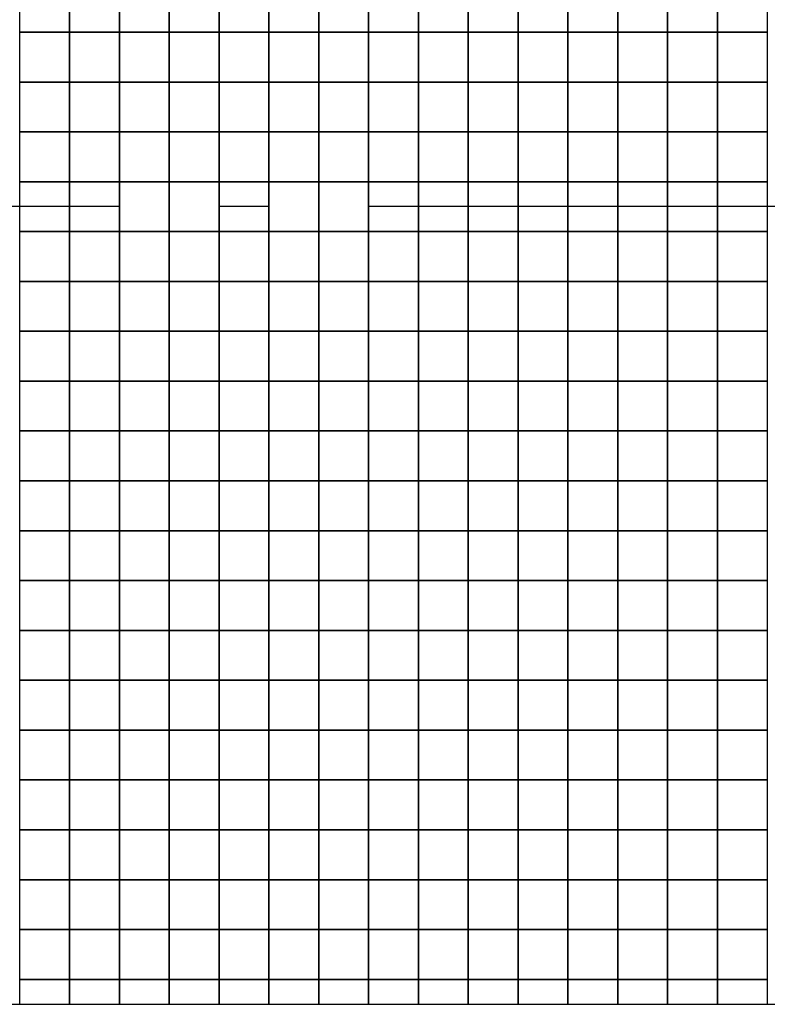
# Model space of a CAD drawing. Header units: millimetres. Extents: x 269 to 62306, y -15633 to 20300.
# Tile 6 of 90: x 13800 to 14550, y -3175 to -2188. Entities that reach past the tile are written whole.
import ezdxf
from ezdxf.enums import TextEntityAlignment as Align

# ---------------------------------------------------------------- set-up
doc = ezdxf.new("R2010")
doc.units = ezdxf.units.MM
doc.header["$LTSCALE"] = 0.5
doc.header["$MEASUREMENT"] = 0
doc.linetypes.add('Akselinje', pattern=[1500, 1000, -200, 100, -200])
doc.linetypes.add('PLINE', pattern=[0])
doc.layers.add('712- Drenering (Nye konstruksjoner)', color=7, linetype='Continuous')
doc.layers.add('82-- Modullinjer(Nye konstruksjoner)', color=7, linetype='Continuous')
doc.styles.add('GENERATED_STYLE_2', font='Arial Bold.ttf')

# ---------------------------------------------------------------- blocks, each defined once
blk = doc.blocks.new('*X187')
at = {"layer": '712- Drenering (Nye konstruksjoner)', "linetype": 'PLINE'}
for p, q in [((13800, -2200), (13800, -2175)), ((13850, -2175), (13850, -2200)), ((13850, -2200), (13850, -2175)), ((13900, -2175), (13900, -2200)), ((13900, -2200), (13900, -2175)), ((13950, -2175), (13950, -2200)), ((13950, -2200), (13950, -2175)), ((14000, -2175), (14000, -2200)), ((14000, -2200), (14000, -2175)), ((14050, -2175), (14050, -2200)), ((14050, -2200), (14050, -2175)), ((14100, -2175), (14100, -2200)), ((14100, -2200), (14100, -2175)), ((14150, -2175), (14150, -2200)), ((14150, -2200), (14150, -2175)), ((14200, -2175), (14200, -2200)), ((14200, -2200), (14200, -2175)), ((14250, -2175), (14250, -2200)), ((14250, -2200), (14250, -2175)), ((14300, -2175), (14300, -2200)), ((14300, -2200), (14300, -2175)), ((14350, -2175), (14350, -2200)), ((14350, -2200), (14350, -2175)), ((14400, -2175), (14400, -2200)), ((14400, -2200), (14400, -2175)), ((14450, -2175), (14450, -2200)), ((14450, -2200), (14450, -2175)), ((14500, -2175), (14500, -2200)), ((14500, -2200), (14500, -2175)), ((14550, -2175), (14550, -2200)), ((13800, -2200), (13850, -2200)), ((13850, -2200), (13800, -2200)), ((13800, -2250), (13800, -2200)), ((13850, -2200), (13900, -2200)), ((13850, -2200), (13850, -2250)), ((13900, -2200), (13850, -2200)), ((13850, -2250), (13850, -2200)), ((13900, -2200), (13950, -2200)), ((13900, -2200), (13900, -2250)), ((13950, -2200), (13900, -2200)), ((13900, -2250), (13900, -2200)), ((13950, -2200), (14000, -2200)), ((13950, -2200), (13950, -2250)), ((14000, -2200), (13950, -2200)), ((13950, -2250), (13950, -2200)), ((14000, -2200), (14050, -2200)), ((14000, -2200), (14000, -2250)), ((14050, -2200), (14000, -2200)), ((14000, -2250), (14000, -2200)), ((14050, -2200), (14100, -2200)), ((14050, -2200), (14050, -2250)), ((14100, -2200), (14050, -2200)), ((14050, -2250), (14050, -2200)), ((14100, -2200), (14150, -2200)), ((14100, -2200), (14100, -2250)), ((14150, -2200), (14100, -2200)), ((14100, -2250), (14100, -2200)), ((14150, -2200), (14200, -2200)), ((14150, -2200), (14150, -2250)), ((14200, -2200), (14150, -2200)), ((14150, -2250), (14150, -2200)), ((14200, -2200), (14250, -2200)), ((14200, -2200), (14200, -2250)), ((14250, -2200), (14200, -2200)), ((14200, -2250), (14200, -2200)), ((14250, -2200), (14300, -2200)), ((14250, -2200), (14250, -2250)), ((14300, -2200), (14250, -2200)), ((14250, -2250), (14250, -2200)), ((14300, -2200), (14350, -2200)), ((14300, -2200), (14300, -2250)), ((14350, -2200), (14300, -2200)), ((14300, -2250), (14300, -2200)), ((14350, -2200), (14400, -2200)), ((14350, -2200), (14350, -2250)), ((14400, -2200), (14350, -2200)), ((14350, -2250), (14350, -2200)), ((14400, -2200), (14450, -2200)), ((14400, -2200), (14400, -2250)), ((14450, -2200), (14400, -2200)), ((14400, -2250), (14400, -2200)), ((14450, -2200), (14500, -2200)), ((14450, -2200), (14450, -2250)), ((14500, -2200), (14450, -2200)), ((14450, -2250), (14450, -2200)), ((14500, -2200), (14550, -2200)), ((14500, -2200), (14500, -2250)), ((14550, -2200), (14500, -2200)), ((14500, -2250), (14500, -2200)), ((14550, -2200), (14550, -2250)), ((13800, -2250), (13850, -2250)), ((13850, -2250), (13800, -2250)), ((13800, -2300), (13800, -2250)), ((13850, -2250), (13900, -2250)), ((13850, -2250), (13850, -2300)), ((13900, -2250), (13850, -2250)), ((13850, -2300), (13850, -2250)), ((13900, -2250), (13950, -2250)), ((13900, -2250), (13900, -2300)), ((13950, -2250), (13900, -2250)), ((13900, -2300), (13900, -2250)), ((13950, -2250), (14000, -2250)), ((13950, -2250), (13950, -2300)), ((14000, -2250), (13950, -2250)), ((13950, -2300), (13950, -2250)), ((14000, -2250), (14050, -2250)), ((14000, -2250), (14000, -2300)), ((14050, -2250), (14000, -2250)), ((14000, -2300), (14000, -2250)), ((14050, -2250), (14100, -2250)), ((14050, -2250), (14050, -2300)), ((14100, -2250), (14050, -2250)), ((14050, -2300), (14050, -2250)), ((14100, -2250), (14150, -2250)), ((14100, -2250), (14100, -2300)), ((14150, -2250), (14100, -2250)), ((14100, -2300), (14100, -2250)), ((14150, -2250), (14200, -2250)), ((14150, -2250), (14150, -2300)), ((14200, -2250), (14150, -2250)), ((14150, -2300), (14150, -2250)), ((14200, -2250), (14250, -2250)), ((14200, -2250), (14200, -2300)), ((14250, -2250), (14200, -2250)), ((14200, -2300), (14200, -2250)), ((14250, -2250), (14300, -2250)), ((14250, -2250), (14250, -2300)), ((14300, -2250), (14250, -2250)), ((14250, -2300), (14250, -2250)), ((14300, -2250), (14350, -2250)), ((14300, -2250), (14300, -2300)), ((14350, -2250), (14300, -2250)), ((14300, -2300), (14300, -2250)), ((14350, -2250), (14400, -2250)), ((14350, -2250), (14350, -2300)), ((14400, -2250), (14350, -2250)), ((14350, -2300), (14350, -2250)), ((14400, -2250), (14450, -2250)), ((14400, -2250), (14400, -2300)), ((14450, -2250), (14400, -2250)), ((14400, -2300), (14400, -2250)), ((14450, -2250), (14500, -2250)), ((14450, -2250), (14450, -2300)), ((14500, -2250), (14450, -2250)), ((14450, -2300), (14450, -2250)), ((14500, -2250), (14550, -2250)), ((14500, -2250), (14500, -2300)), ((14550, -2250), (14500, -2250)), ((14500, -2300), (14500, -2250)), ((14550, -2250), (14550, -2300)), ((13800, -2300), (13850, -2300)), ((13850, -2300), (13800, -2300)), ((13800, -2350), (13800, -2300)), ((13850, -2300), (13900, -2300)), ((13850, -2300), (13850, -2350)), ((13900, -2300), (13850, -2300)), ((13850, -2350), (13850, -2300)), ((13900, -2300), (13950, -2300)), ((13900, -2300), (13900, -2350)), ((13950, -2300), (13900, -2300)), ((13900, -2350), (13900, -2300)), ((13950, -2300), (14000, -2300)), ((13950, -2300), (13950, -2350)), ((14000, -2300), (13950, -2300)), ((13950, -2350), (13950, -2300)), ((14000, -2300), (14050, -2300)), ((14000, -2300), (14000, -2350)), ((14050, -2300), (14000, -2300)), ((14000, -2350), (14000, -2300)), ((14050, -2300), (14100, -2300)), ((14050, -2300), (14050, -2350)), ((14100, -2300), (14050, -2300)), ((14050, -2350), (14050, -2300)), ((14100, -2300), (14150, -2300)), ((14100, -2300), (14100, -2350)), ((14150, -2300), (14100, -2300)), ((14100, -2350), (14100, -2300)), ((14150, -2300), (14200, -2300)), ((14150, -2300), (14150, -2350)), ((14200, -2300), (14150, -2300)), ((14150, -2350), (14150, -2300)), ((14200, -2300), (14250, -2300)), ((14200, -2300), (14200, -2350)), ((14250, -2300), (14200, -2300)), ((14200, -2350), (14200, -2300)), ((14250, -2300), (14300, -2300)), ((14250, -2300), (14250, -2350)), ((14300, -2300), (14250, -2300)), ((14250, -2350), (14250, -2300)), ((14300, -2300), (14350, -2300)), ((14300, -2300), (14300, -2350)), ((14350, -2300), (14300, -2300)), ((14300, -2350), (14300, -2300)), ((14350, -2300), (14400, -2300)), ((14350, -2300), (14350, -2350)), ((14400, -2300), (14350, -2300)), ((14350, -2350), (14350, -2300)), ((14400, -2300), (14450, -2300)), ((14400, -2300), (14400, -2350)), ((14450, -2300), (14400, -2300)), ((14400, -2350), (14400, -2300)), ((14450, -2300), (14500, -2300)), ((14450, -2300), (14450, -2350)), ((14500, -2300), (14450, -2300)), ((14450, -2350), (14450, -2300)), ((14500, -2300), (14550, -2300)), ((14500, -2300), (14500, -2350)), ((14550, -2300), (14500, -2300)), ((14500, -2350), (14500, -2300)), ((14550, -2300), (14550, -2350)), ((13800, -2350), (13850, -2350)), ((13850, -2350), (13800, -2350)), ((13800, -2400), (13800, -2350)), ((13850, -2350), (13900, -2350)), ((13850, -2350), (13850, -2400)), ((13900, -2350), (13850, -2350)), ((13850, -2400), (13850, -2350)), ((13900, -2350), (13950, -2350)), ((13900, -2350), (13900, -2400)), ((13950, -2350), (13900, -2350)), ((13900, -2400), (13900, -2350)), ((13950, -2350), (14000, -2350)), ((13950, -2350), (13950, -2400)), ((14000, -2350), (13950, -2350)), ((13950, -2400), (13950, -2350)), ((14000, -2350), (14050, -2350)), ((14000, -2350), (14000, -2400)), ((14050, -2350), (14000, -2350)), ((14000, -2400), (14000, -2350)), ((14050, -2350), (14100, -2350)), ((14050, -2350), (14050, -2400)), ((14100, -2350), (14050, -2350)), ((14050, -2400), (14050, -2350)), ((14100, -2350), (14150, -2350)), ((14100, -2350), (14100, -2400)), ((14150, -2350), (14100, -2350)), ((14100, -2400), (14100, -2350)), ((14150, -2350), (14200, -2350)), ((14150, -2350), (14150, -2400)), ((14200, -2350), (14150, -2350)), ((14150, -2400), (14150, -2350)), ((14200, -2350), (14250, -2350)), ((14200, -2350), (14200, -2400)), ((14250, -2350), (14200, -2350)), ((14200, -2400), (14200, -2350)), ((14250, -2350), (14300, -2350)), ((14250, -2350), (14250, -2400)), ((14300, -2350), (14250, -2350)), ((14250, -2400), (14250, -2350)), ((14300, -2350), (14350, -2350)), ((14300, -2350), (14300, -2400)), ((14350, -2350), (14300, -2350)), ((14300, -2400), (14300, -2350)), ((14350, -2350), (14400, -2350)), ((14350, -2350), (14350, -2400)), ((14400, -2350), (14350, -2350)), ((14350, -2400), (14350, -2350)), ((14400, -2350), (14450, -2350)), ((14400, -2350), (14400, -2400)), ((14450, -2350), (14400, -2350)), ((14400, -2400), (14400, -2350)), ((14450, -2350), (14500, -2350)), ((14450, -2350), (14450, -2400)), ((14500, -2350), (14450, -2350)), ((14450, -2400), (14450, -2350)), ((14500, -2350), (14550, -2350)), ((14500, -2350), (14500, -2400)), ((14550, -2350), (14500, -2350)), ((14500, -2400), (14500, -2350)), ((14550, -2350), (14550, -2400)), ((13800, -2400), (13850, -2400)), ((13850, -2400), (13800, -2400)), ((13800, -2450), (13800, -2400)), ((13850, -2400), (13900, -2400)), ((13850, -2400), (13850, -2450)), ((13900, -2400), (13850, -2400)), ((13850, -2450), (13850, -2400)), ((13900, -2400), (13950, -2400)), ((13900, -2400), (13900, -2450)), ((13950, -2400), (13900, -2400)), ((13900, -2450), (13900, -2400)), ((13950, -2400), (14000, -2400)), ((13950, -2400), (13950, -2450)), ((14000, -2400), (13950, -2400)), ((13950, -2450), (13950, -2400)), ((14000, -2400), (14050, -2400)), ((14000, -2400), (14000, -2450)), ((14050, -2400), (14000, -2400)), ((14000, -2450), (14000, -2400)), ((14050, -2400), (14100, -2400)), ((14050, -2400), (14050, -2450)), ((14100, -2400), (14050, -2400)), ((14050, -2450), (14050, -2400)), ((14100, -2400), (14150, -2400)), ((14100, -2400), (14100, -2450)), ((14150, -2400), (14100, -2400)), ((14100, -2450), (14100, -2400)), ((14150, -2400), (14200, -2400)), ((14150, -2400), (14150, -2450)), ((14200, -2400), (14150, -2400)), ((14150, -2450), (14150, -2400)), ((14200, -2400), (14250, -2400)), ((14200, -2400), (14200, -2450)), ((14250, -2400), (14200, -2400)), ((14200, -2450), (14200, -2400)), ((14250, -2400), (14300, -2400)), ((14250, -2400), (14250, -2450)), ((14300, -2400), (14250, -2400)), ((14250, -2450), (14250, -2400)), ((14300, -2400), (14350, -2400)), ((14300, -2400), (14300, -2450)), ((14350, -2400), (14300, -2400)), ((14300, -2450), (14300, -2400)), ((14350, -2400), (14400, -2400)), ((14350, -2400), (14350, -2450)), ((14400, -2400), (14350, -2400)), ((14350, -2450), (14350, -2400)), ((14400, -2400), (14450, -2400)), ((14400, -2400), (14400, -2450)), ((14450, -2400), (14400, -2400)), ((14400, -2450), (14400, -2400)), ((14450, -2400), (14500, -2400)), ((14450, -2400), (14450, -2450)), ((14500, -2400), (14450, -2400)), ((14450, -2450), (14450, -2400)), ((14500, -2400), (14550, -2400)), ((14500, -2400), (14500, -2450)), ((14550, -2400), (14500, -2400)), ((14500, -2450), (14500, -2400)), ((14550, -2400), (14550, -2450)), ((13800, -2450), (13850, -2450)), ((13850, -2450), (13800, -2450)), ((13800, -2500), (13800, -2450)), ((13850, -2450), (13900, -2450)), ((13850, -2450), (13850, -2500)), ((13900, -2450), (13850, -2450)), ((13850, -2500), (13850, -2450)), ((13900, -2450), (13950, -2450)), ((13900, -2450), (13900, -2500)), ((13950, -2450), (13900, -2450)), ((13900, -2500), (13900, -2450)), ((13950, -2450), (14000, -2450)), ((13950, -2450), (13950, -2500)), ((14000, -2450), (13950, -2450)), ((13950, -2500), (13950, -2450)), ((14000, -2450), (14050, -2450)), ((14000, -2450), (14000, -2500)), ((14050, -2450), (14000, -2450)), ((14000, -2500), (14000, -2450)), ((14050, -2450), (14100, -2450)), ((14050, -2450), (14050, -2500)), ((14100, -2450), (14050, -2450)), ((14050, -2500), (14050, -2450)), ((14100, -2450), (14150, -2450)), ((14100, -2450), (14100, -2500)), ((14150, -2450), (14100, -2450)), ((14100, -2500), (14100, -2450)), ((14150, -2450), (14200, -2450)), ((14150, -2450), (14150, -2500)), ((14200, -2450), (14150, -2450)), ((14150, -2500), (14150, -2450)), ((14200, -2450), (14250, -2450)), ((14200, -2450), (14200, -2500)), ((14250, -2450), (14200, -2450)), ((14200, -2500), (14200, -2450)), ((14250, -2450), (14300, -2450)), ((14250, -2450), (14250, -2500)), ((14300, -2450), (14250, -2450)), ((14250, -2500), (14250, -2450)), ((14300, -2450), (14350, -2450)), ((14300, -2450), (14300, -2500)), ((14350, -2450), (14300, -2450)), ((14300, -2500), (14300, -2450)), ((14350, -2450), (14400, -2450)), ((14350, -2450), (14350, -2500)), ((14400, -2450), (14350, -2450)), ((14350, -2500), (14350, -2450)), ((14400, -2450), (14450, -2450)), ((14400, -2450), (14400, -2500)), ((14450, -2450), (14400, -2450)), ((14400, -2500), (14400, -2450)), ((14450, -2450), (14500, -2450)), ((14450, -2450), (14450, -2500)), ((14500, -2450), (14450, -2450)), ((14450, -2500), (14450, -2450)), ((14500, -2450), (14550, -2450)), ((14500, -2450), (14500, -2500)), ((14550, -2450), (14500, -2450)), ((14500, -2500), (14500, -2450)), ((14550, -2450), (14550, -2500)), ((13800, -2500), (13850, -2500)), ((13850, -2500), (13800, -2500)), ((13800, -2550), (13800, -2500)), ((13850, -2500), (13900, -2500)), ((13850, -2500), (13850, -2550)), ((13900, -2500), (13850, -2500)), ((13850, -2550), (13850, -2500)), ((13900, -2500), (13950, -2500)), ((13900, -2500), (13900, -2550)), ((13950, -2500), (13900, -2500)), ((13900, -2550), (13900, -2500)), ((13950, -2500), (14000, -2500)), ((13950, -2500), (13950, -2550)), ((14000, -2500), (13950, -2500)), ((13950, -2550), (13950, -2500)), ((14000, -2500), (14050, -2500)), ((14000, -2500), (14000, -2550)), ((14050, -2500), (14000, -2500)), ((14000, -2550), (14000, -2500)), ((14050, -2500), (14100, -2500)), ((14050, -2500), (14050, -2550)), ((14100, -2500), (14050, -2500)), ((14050, -2550), (14050, -2500)), ((14100, -2500), (14150, -2500)), ((14100, -2500), (14100, -2550)), ((14150, -2500), (14100, -2500)), ((14100, -2550), (14100, -2500)), ((14150, -2500), (14200, -2500)), ((14150, -2500), (14150, -2550)), ((14200, -2500), (14150, -2500)), ((14150, -2550), (14150, -2500)), ((14200, -2500), (14250, -2500)), ((14200, -2500), (14200, -2550)), ((14250, -2500), (14200, -2500)), ((14200, -2550), (14200, -2500)), ((14250, -2500), (14300, -2500)), ((14250, -2500), (14250, -2550)), ((14300, -2500), (14250, -2500)), ((14250, -2550), (14250, -2500)), ((14300, -2500), (14350, -2500)), ((14300, -2500), (14300, -2550)), ((14350, -2500), (14300, -2500)), ((14300, -2550), (14300, -2500)), ((14350, -2500), (14400, -2500)), ((14350, -2500), (14350, -2550)), ((14400, -2500), (14350, -2500)), ((14350, -2550), (14350, -2500)), ((14400, -2500), (14450, -2500)), ((14400, -2500), (14400, -2550)), ((14450, -2500), (14400, -2500)), ((14400, -2550), (14400, -2500)), ((14450, -2500), (14500, -2500)), ((14450, -2500), (14450, -2550)), ((14500, -2500), (14450, -2500)), ((14450, -2550), (14450, -2500)), ((14500, -2500), (14550, -2500)), ((14500, -2500), (14500, -2550)), ((14550, -2500), (14500, -2500)), ((14500, -2550), (14500, -2500)), ((14550, -2500), (14550, -2550)), ((13800, -2550), (13850, -2550)), ((13850, -2550), (13800, -2550)), ((13800, -2600), (13800, -2550)), ((13850, -2550), (13900, -2550)), ((13850, -2550), (13850, -2600)), ((13900, -2550), (13850, -2550)), ((13850, -2600), (13850, -2550)), ((13900, -2550), (13950, -2550)), ((13900, -2550), (13900, -2600)), ((13950, -2550), (13900, -2550)), ((13900, -2600), (13900, -2550)), ((13950, -2550), (14000, -2550)), ((13950, -2550), (13950, -2600)), ((14000, -2550), (13950, -2550)), ((13950, -2600), (13950, -2550)), ((14000, -2550), (14050, -2550)), ((14000, -2550), (14000, -2600)), ((14050, -2550), (14000, -2550)), ((14000, -2600), (14000, -2550)), ((14050, -2550), (14100, -2550)), ((14050, -2550), (14050, -2600)), ((14100, -2550), (14050, -2550)), ((14050, -2600), (14050, -2550)), ((14100, -2550), (14150, -2550)), ((14100, -2550), (14100, -2600)), ((14150, -2550), (14100, -2550)), ((14100, -2600), (14100, -2550)), ((14150, -2550), (14200, -2550)), ((14150, -2550), (14150, -2600)), ((14200, -2550), (14150, -2550)), ((14150, -2600), (14150, -2550)), ((14200, -2550), (14250, -2550)), ((14200, -2550), (14200, -2600)), ((14250, -2550), (14200, -2550)), ((14200, -2600), (14200, -2550)), ((14250, -2550), (14300, -2550)), ((14250, -2550), (14250, -2600)), ((14300, -2550), (14250, -2550)), ((14250, -2600), (14250, -2550)), ((14300, -2550), (14350, -2550)), ((14300, -2550), (14300, -2600)), ((14350, -2550), (14300, -2550)), ((14300, -2600), (14300, -2550)), ((14350, -2550), (14400, -2550)), ((14350, -2550), (14350, -2600)), ((14400, -2550), (14350, -2550)), ((14350, -2600), (14350, -2550)), ((14400, -2550), (14450, -2550)), ((14400, -2550), (14400, -2600)), ((14450, -2550), (14400, -2550)), ((14400, -2600), (14400, -2550)), ((14450, -2550), (14500, -2550)), ((14450, -2550), (14450, -2600)), ((14500, -2550), (14450, -2550)), ((14450, -2600), (14450, -2550)), ((14500, -2550), (14550, -2550)), ((14500, -2550), (14500, -2600)), ((14550, -2550), (14500, -2550)), ((14500, -2600), (14500, -2550)), ((14550, -2550), (14550, -2600)), ((13800, -2600), (13850, -2600)), ((13850, -2600), (13800, -2600)), ((13800, -2650), (13800, -2600)), ((13850, -2600), (13900, -2600)), ((13850, -2600), (13850, -2650)), ((13900, -2600), (13850, -2600)), ((13850, -2650), (13850, -2600)), ((13900, -2600), (13950, -2600)), ((13900, -2600), (13900, -2650)), ((13950, -2600), (13900, -2600)), ((13900, -2650), (13900, -2600)), ((13950, -2600), (14000, -2600)), ((13950, -2600), (13950, -2650)), ((14000, -2600), (13950, -2600)), ((13950, -2650), (13950, -2600)), ((14000, -2600), (14050, -2600)), ((14000, -2600), (14000, -2650)), ((14050, -2600), (14000, -2600)), ((14000, -2650), (14000, -2600)), ((14050, -2600), (14100, -2600)), ((14050, -2600), (14050, -2650)), ((14100, -2600), (14050, -2600)), ((14050, -2650), (14050, -2600)), ((14100, -2600), (14150, -2600)), ((14100, -2600), (14100, -2650)), ((14150, -2600), (14100, -2600)), ((14100, -2650), (14100, -2600)), ((14150, -2600), (14200, -2600)), ((14150, -2600), (14150, -2650)), ((14200, -2600), (14150, -2600)), ((14150, -2650), (14150, -2600)), ((14200, -2600), (14250, -2600)), ((14200, -2600), (14200, -2650)), ((14250, -2600), (14200, -2600)), ((14200, -2650), (14200, -2600)), ((14250, -2600), (14300, -2600)), ((14250, -2600), (14250, -2650)), ((14300, -2600), (14250, -2600)), ((14250, -2650), (14250, -2600)), ((14300, -2600), (14350, -2600)), ((14300, -2600), (14300, -2650)), ((14350, -2600), (14300, -2600)), ((14300, -2650), (14300, -2600)), ((14350, -2600), (14400, -2600)), ((14350, -2600), (14350, -2650)), ((14400, -2600), (14350, -2600)), ((14350, -2650), (14350, -2600)), ((14400, -2600), (14450, -2600)), ((14400, -2600), (14400, -2650)), ((14450, -2600), (14400, -2600)), ((14400, -2650), (14400, -2600)), ((14450, -2600), (14500, -2600)), ((14450, -2600), (14450, -2650)), ((14500, -2600), (14450, -2600)), ((14450, -2650), (14450, -2600)), ((14500, -2600), (14550, -2600)), ((14500, -2600), (14500, -2650)), ((14550, -2600), (14500, -2600)), ((14500, -2650), (14500, -2600)), ((14550, -2600), (14550, -2650)), ((13800, -2650), (13850, -2650)), ((13850, -2650), (13800, -2650)), ((13800, -2700), (13800, -2650)), ((13850, -2650), (13900, -2650)), ((13850, -2650), (13850, -2700)), ((13900, -2650), (13850, -2650)), ((13850, -2700), (13850, -2650)), ((13900, -2650), (13950, -2650)), ((13900, -2650), (13900, -2700)), ((13950, -2650), (13900, -2650)), ((13900, -2700), (13900, -2650)), ((13950, -2650), (14000, -2650)), ((13950, -2650), (13950, -2700)), ((14000, -2650), (13950, -2650)), ((13950, -2700), (13950, -2650)), ((14000, -2650), (14050, -2650)), ((14000, -2650), (14000, -2700)), ((14050, -2650), (14000, -2650)), ((14000, -2700), (14000, -2650)), ((14050, -2650), (14100, -2650)), ((14050, -2650), (14050, -2700)), ((14100, -2650), (14050, -2650)), ((14050, -2700), (14050, -2650)), ((14100, -2650), (14150, -2650)), ((14100, -2650), (14100, -2700)), ((14150, -2650), (14100, -2650)), ((14100, -2700), (14100, -2650)), ((14150, -2650), (14200, -2650)), ((14150, -2650), (14150, -2700)), ((14200, -2650), (14150, -2650)), ((14150, -2700), (14150, -2650)), ((14200, -2650), (14250, -2650)), ((14200, -2650), (14200, -2700)), ((14250, -2650), (14200, -2650)), ((14200, -2700), (14200, -2650)), ((14250, -2650), (14300, -2650)), ((14250, -2650), (14250, -2700)), ((14300, -2650), (14250, -2650)), ((14250, -2700), (14250, -2650)), ((14300, -2650), (14350, -2650)), ((14300, -2650), (14300, -2700)), ((14350, -2650), (14300, -2650)), ((14300, -2700), (14300, -2650)), ((14350, -2650), (14400, -2650)), ((14350, -2650), (14350, -2700)), ((14400, -2650), (14350, -2650)), ((14350, -2700), (14350, -2650)), ((14400, -2650), (14450, -2650)), ((14400, -2650), (14400, -2700)), ((14450, -2650), (14400, -2650)), ((14400, -2700), (14400, -2650)), ((14450, -2650), (14500, -2650)), ((14450, -2650), (14450, -2700)), ((14500, -2650), (14450, -2650)), ((14450, -2700), (14450, -2650)), ((14500, -2650), (14550, -2650)), ((14500, -2650), (14500, -2700)), ((14550, -2650), (14500, -2650)), ((14500, -2700), (14500, -2650)), ((14550, -2650), (14550, -2700)), ((13800, -2700), (13850, -2700)), ((13850, -2700), (13800, -2700)), ((13800, -2750), (13800, -2700)), ((13850, -2700), (13900, -2700)), ((13850, -2700), (13850, -2750)), ((13900, -2700), (13850, -2700)), ((13850, -2750), (13850, -2700)), ((13900, -2700), (13950, -2700)), ((13900, -2700), (13900, -2750)), ((13950, -2700), (13900, -2700)), ((13900, -2750), (13900, -2700)), ((13950, -2700), (14000, -2700)), ((13950, -2700), (13950, -2750)), ((14000, -2700), (13950, -2700)), ((13950, -2750), (13950, -2700)), ((14000, -2700), (14050, -2700)), ((14000, -2700), (14000, -2750)), ((14050, -2700), (14000, -2700)), ((14000, -2750), (14000, -2700)), ((14050, -2700), (14100, -2700)), ((14050, -2700), (14050, -2750)), ((14100, -2700), (14050, -2700)), ((14050, -2750), (14050, -2700)), ((14100, -2700), (14150, -2700)), ((14100, -2700), (14100, -2750)), ((14150, -2700), (14100, -2700)), ((14100, -2750), (14100, -2700)), ((14150, -2700), (14200, -2700)), ((14150, -2700), (14150, -2750)), ((14200, -2700), (14150, -2700)), ((14150, -2750), (14150, -2700)), ((14200, -2700), (14250, -2700)), ((14200, -2700), (14200, -2750)), ((14250, -2700), (14200, -2700)), ((14200, -2750), (14200, -2700)), ((14250, -2700), (14300, -2700)), ((14250, -2700), (14250, -2750)), ((14300, -2700), (14250, -2700)), ((14250, -2750), (14250, -2700)), ((14300, -2700), (14350, -2700)), ((14300, -2700), (14300, -2750)), ((14350, -2700), (14300, -2700)), ((14300, -2750), (14300, -2700)), ((14350, -2700), (14400, -2700)), ((14350, -2700), (14350, -2750)), ((14400, -2700), (14350, -2700)), ((14350, -2750), (14350, -2700)), ((14400, -2700), (14450, -2700)), ((14400, -2700), (14400, -2750)), ((14450, -2700), (14400, -2700)), ((14400, -2750), (14400, -2700)), ((14450, -2700), (14500, -2700)), ((14450, -2700), (14450, -2750)), ((14500, -2700), (14450, -2700)), ((14450, -2750), (14450, -2700)), ((14500, -2700), (14550, -2700)), ((14500, -2700), (14500, -2750)), ((14550, -2700), (14500, -2700)), ((14500, -2750), (14500, -2700)), ((14550, -2700), (14550, -2750)), ((13800, -2750), (13850, -2750)), ((13850, -2750), (13800, -2750)), ((13800, -2800), (13800, -2750)), ((13850, -2750), (13900, -2750)), ((13850, -2750), (13850, -2800)), ((13900, -2750), (13850, -2750)), ((13850, -2800), (13850, -2750)), ((13900, -2750), (13950, -2750)), ((13900, -2750), (13900, -2800)), ((13950, -2750), (13900, -2750)), ((13900, -2800), (13900, -2750)), ((13950, -2750), (14000, -2750)), ((13950, -2750), (13950, -2800)), ((14000, -2750), (13950, -2750)), ((13950, -2800), (13950, -2750)), ((14000, -2750), (14050, -2750)), ((14000, -2750), (14000, -2800)), ((14050, -2750), (14000, -2750)), ((14000, -2800), (14000, -2750)), ((14050, -2750), (14100, -2750)), ((14050, -2750), (14050, -2800)), ((14100, -2750), (14050, -2750)), ((14050, -2800), (14050, -2750)), ((14100, -2750), (14150, -2750)), ((14100, -2750), (14100, -2800)), ((14150, -2750), (14100, -2750)), ((14100, -2800), (14100, -2750)), ((14150, -2750), (14200, -2750)), ((14150, -2750), (14150, -2800)), ((14200, -2750), (14150, -2750)), ((14150, -2800), (14150, -2750)), ((14200, -2750), (14250, -2750)), ((14200, -2750), (14200, -2800)), ((14250, -2750), (14200, -2750)), ((14200, -2800), (14200, -2750)), ((14250, -2750), (14300, -2750)), ((14250, -2750), (14250, -2800)), ((14300, -2750), (14250, -2750)), ((14250, -2800), (14250, -2750)), ((14300, -2750), (14350, -2750)), ((14300, -2750), (14300, -2800)), ((14350, -2750), (14300, -2750)), ((14300, -2800), (14300, -2750)), ((14350, -2750), (14400, -2750)), ((14350, -2750), (14350, -2800)), ((14400, -2750), (14350, -2750)), ((14350, -2800), (14350, -2750)), ((14400, -2750), (14450, -2750)), ((14400, -2750), (14400, -2800)), ((14450, -2750), (14400, -2750)), ((14400, -2800), (14400, -2750)), ((14450, -2750), (14500, -2750)), ((14450, -2750), (14450, -2800)), ((14500, -2750), (14450, -2750)), ((14450, -2800), (14450, -2750)), ((14500, -2750), (14550, -2750)), ((14500, -2750), (14500, -2800)), ((14550, -2750), (14500, -2750)), ((14500, -2800), (14500, -2750)), ((14550, -2750), (14550, -2800)), ((13800, -2800), (13850, -2800)), ((13850, -2800), (13800, -2800)), ((13800, -2850), (13800, -2800)), ((13850, -2800), (13900, -2800)), ((13850, -2800), (13850, -2850)), ((13900, -2800), (13850, -2800)), ((13850, -2850), (13850, -2800)), ((13900, -2800), (13950, -2800)), ((13900, -2800), (13900, -2850)), ((13950, -2800), (13900, -2800)), ((13900, -2850), (13900, -2800)), ((13950, -2800), (14000, -2800)), ((13950, -2800), (13950, -2850)), ((14000, -2800), (13950, -2800)), ((13950, -2850), (13950, -2800)), ((14000, -2800), (14050, -2800)), ((14000, -2800), (14000, -2850)), ((14050, -2800), (14000, -2800)), ((14000, -2850), (14000, -2800)), ((14050, -2800), (14100, -2800)), ((14050, -2800), (14050, -2850)), ((14100, -2800), (14050, -2800)), ((14050, -2850), (14050, -2800)), ((14100, -2800), (14150, -2800)), ((14100, -2800), (14100, -2850)), ((14150, -2800), (14100, -2800)), ((14100, -2850), (14100, -2800)), ((14150, -2800), (14200, -2800)), ((14150, -2800), (14150, -2850)), ((14200, -2800), (14150, -2800)), ((14150, -2850), (14150, -2800)), ((14200, -2800), (14250, -2800)), ((14200, -2800), (14200, -2850)), ((14250, -2800), (14200, -2800)), ((14200, -2850), (14200, -2800)), ((14250, -2800), (14300, -2800)), ((14250, -2800), (14250, -2850)), ((14300, -2800), (14250, -2800)), ((14250, -2850), (14250, -2800)), ((14300, -2800), (14350, -2800)), ((14300, -2800), (14300, -2850)), ((14350, -2800), (14300, -2800)), ((14300, -2850), (14300, -2800)), ((14350, -2800), (14400, -2800)), ((14350, -2800), (14350, -2850)), ((14400, -2800), (14350, -2800)), ((14350, -2850), (14350, -2800)), ((14400, -2800), (14450, -2800)), ((14400, -2800), (14400, -2850)), ((14450, -2800), (14400, -2800)), ((14400, -2850), (14400, -2800)), ((14450, -2800), (14500, -2800)), ((14450, -2800), (14450, -2850)), ((14500, -2800), (14450, -2800)), ((14450, -2850), (14450, -2800)), ((14500, -2800), (14550, -2800)), ((14500, -2800), (14500, -2850)), ((14550, -2800), (14500, -2800)), ((14500, -2850), (14500, -2800)), ((14550, -2800), (14550, -2850)), ((13800, -2850), (13850, -2850)), ((13850, -2850), (13800, -2850)), ((13800, -2900), (13800, -2850)), ((13850, -2850), (13900, -2850)), ((13850, -2850), (13850, -2900)), ((13900, -2850), (13850, -2850)), ((13850, -2900), (13850, -2850)), ((13900, -2850), (13950, -2850)), ((13900, -2850), (13900, -2900)), ((13950, -2850), (13900, -2850)), ((13900, -2900), (13900, -2850)), ((13950, -2850), (14000, -2850)), ((13950, -2850), (13950, -2900)), ((14000, -2850), (13950, -2850)), ((13950, -2900), (13950, -2850)), ((14000, -2850), (14050, -2850)), ((14000, -2850), (14000, -2900)), ((14050, -2850), (14000, -2850)), ((14000, -2900), (14000, -2850)), ((14050, -2850), (14100, -2850)), ((14050, -2850), (14050, -2900)), ((14100, -2850), (14050, -2850)), ((14050, -2900), (14050, -2850)), ((14100, -2850), (14150, -2850)), ((14100, -2850), (14100, -2900)), ((14150, -2850), (14100, -2850)), ((14100, -2900), (14100, -2850)), ((14150, -2850), (14200, -2850)), ((14150, -2850), (14150, -2900)), ((14200, -2850), (14150, -2850)), ((14150, -2900), (14150, -2850)), ((14200, -2850), (14250, -2850)), ((14200, -2850), (14200, -2900)), ((14250, -2850), (14200, -2850)), ((14200, -2900), (14200, -2850)), ((14250, -2850), (14300, -2850)), ((14250, -2850), (14250, -2900)), ((14300, -2850), (14250, -2850)), ((14250, -2900), (14250, -2850)), ((14300, -2850), (14350, -2850)), ((14300, -2850), (14300, -2900)), ((14350, -2850), (14300, -2850)), ((14300, -2900), (14300, -2850)), ((14350, -2850), (14400, -2850)), ((14350, -2850), (14350, -2900)), ((14400, -2850), (14350, -2850)), ((14350, -2900), (14350, -2850)), ((14400, -2850), (14450, -2850)), ((14400, -2850), (14400, -2900)), ((14450, -2850), (14400, -2850)), ((14400, -2900), (14400, -2850)), ((14450, -2850), (14500, -2850)), ((14450, -2850), (14450, -2900)), ((14500, -2850), (14450, -2850)), ((14450, -2900), (14450, -2850)), ((14500, -2850), (14550, -2850)), ((14500, -2850), (14500, -2900)), ((14550, -2850), (14500, -2850)), ((14500, -2900), (14500, -2850)), ((14550, -2850), (14550, -2900)), ((13800, -2900), (13850, -2900)), ((13850, -2900), (13800, -2900)), ((13800, -2950), (13800, -2900)), ((13850, -2900), (13900, -2900)), ((13850, -2900), (13850, -2950)), ((13900, -2900), (13850, -2900)), ((13850, -2950), (13850, -2900)), ((13900, -2900), (13950, -2900)), ((13900, -2900), (13900, -2950)), ((13950, -2900), (13900, -2900)), ((13900, -2950), (13900, -2900)), ((13950, -2900), (14000, -2900)), ((13950, -2900), (13950, -2950)), ((14000, -2900), (13950, -2900)), ((13950, -2950), (13950, -2900)), ((14000, -2900), (14050, -2900)), ((14000, -2900), (14000, -2950)), ((14050, -2900), (14000, -2900)), ((14000, -2950), (14000, -2900)), ((14050, -2900), (14100, -2900)), ((14050, -2900), (14050, -2950)), ((14100, -2900), (14050, -2900)), ((14050, -2950), (14050, -2900)), ((14100, -2900), (14150, -2900)), ((14100, -2900), (14100, -2950)), ((14150, -2900), (14100, -2900)), ((14100, -2950), (14100, -2900)), ((14150, -2900), (14200, -2900)), ((14150, -2900), (14150, -2950)), ((14200, -2900), (14150, -2900)), ((14150, -2950), (14150, -2900)), ((14200, -2900), (14250, -2900)), ((14200, -2900), (14200, -2950)), ((14250, -2900), (14200, -2900)), ((14200, -2950), (14200, -2900)), ((14250, -2900), (14300, -2900)), ((14250, -2900), (14250, -2950)), ((14300, -2900), (14250, -2900)), ((14250, -2950), (14250, -2900)), ((14300, -2900), (14350, -2900)), ((14300, -2900), (14300, -2950)), ((14350, -2900), (14300, -2900)), ((14300, -2950), (14300, -2900)), ((14350, -2900), (14400, -2900)), ((14350, -2900), (14350, -2950)), ((14400, -2900), (14350, -2900)), ((14350, -2950), (14350, -2900)), ((14400, -2900), (14450, -2900)), ((14400, -2900), (14400, -2950)), ((14450, -2900), (14400, -2900)), ((14400, -2950), (14400, -2900)), ((14450, -2900), (14500, -2900)), ((14450, -2900), (14450, -2950)), ((14500, -2900), (14450, -2900)), ((14450, -2950), (14450, -2900)), ((14500, -2900), (14550, -2900)), ((14500, -2900), (14500, -2950)), ((14550, -2900), (14500, -2900)), ((14500, -2950), (14500, -2900)), ((14550, -2900), (14550, -2950)), ((13800, -2950), (13850, -2950)), ((13850, -2950), (13800, -2950)), ((13800, -3000), (13800, -2950)), ((13850, -2950), (13900, -2950)), ((13850, -2950), (13850, -3000)), ((13900, -2950), (13850, -2950)), ((13850, -3000), (13850, -2950)), ((13900, -2950), (13950, -2950)), ((13900, -2950), (13900, -3000)), ((13950, -2950), (13900, -2950)), ((13900, -3000), (13900, -2950)), ((13950, -2950), (14000, -2950)), ((13950, -2950), (13950, -3000)), ((14000, -2950), (13950, -2950)), ((13950, -3000), (13950, -2950)), ((14000, -2950), (14050, -2950)), ((14000, -2950), (14000, -3000)), ((14050, -2950), (14000, -2950)), ((14000, -3000), (14000, -2950)), ((14050, -2950), (14100, -2950)), ((14050, -2950), (14050, -3000)), ((14100, -2950), (14050, -2950)), ((14050, -3000), (14050, -2950)), ((14100, -2950), (14150, -2950)), ((14100, -2950), (14100, -3000)), ((14150, -2950), (14100, -2950)), ((14100, -3000), (14100, -2950)), ((14150, -2950), (14200, -2950)), ((14150, -2950), (14150, -3000)), ((14200, -2950), (14150, -2950)), ((14150, -3000), (14150, -2950)), ((14200, -2950), (14250, -2950)), ((14200, -2950), (14200, -3000)), ((14250, -2950), (14200, -2950)), ((14200, -3000), (14200, -2950)), ((14250, -2950), (14300, -2950)), ((14250, -2950), (14250, -3000)), ((14300, -2950), (14250, -2950)), ((14250, -3000), (14250, -2950)), ((14300, -2950), (14350, -2950)), ((14300, -2950), (14300, -3000)), ((14350, -2950), (14300, -2950)), ((14300, -3000), (14300, -2950)), ((14350, -2950), (14400, -2950)), ((14350, -2950), (14350, -3000)), ((14400, -2950), (14350, -2950)), ((14350, -3000), (14350, -2950)), ((14400, -2950), (14450, -2950)), ((14400, -2950), (14400, -3000)), ((14450, -2950), (14400, -2950)), ((14400, -3000), (14400, -2950)), ((14450, -2950), (14500, -2950)), ((14450, -2950), (14450, -3000)), ((14500, -2950), (14450, -2950)), ((14450, -3000), (14450, -2950)), ((14500, -2950), (14550, -2950)), ((14500, -2950), (14500, -3000)), ((14550, -2950), (14500, -2950)), ((14500, -3000), (14500, -2950)), ((14550, -2950), (14550, -3000)), ((13800, -3000), (13850, -3000)), ((13850, -3000), (13800, -3000)), ((13800, -3050), (13800, -3000)), ((13850, -3000), (13900, -3000)), ((13850, -3000), (13850, -3050)), ((13900, -3000), (13850, -3000)), ((13850, -3050), (13850, -3000)), ((13900, -3000), (13950, -3000)), ((13900, -3000), (13900, -3050)), ((13950, -3000), (13900, -3000)), ((13900, -3050), (13900, -3000)), ((13950, -3000), (14000, -3000)), ((13950, -3000), (13950, -3050)), ((14000, -3000), (13950, -3000)), ((13950, -3050), (13950, -3000)), ((14000, -3000), (14050, -3000)), ((14000, -3000), (14000, -3050)), ((14050, -3000), (14000, -3000)), ((14000, -3050), (14000, -3000)), ((14050, -3000), (14100, -3000)), ((14050, -3000), (14050, -3050)), ((14100, -3000), (14050, -3000)), ((14050, -3050), (14050, -3000)), ((14100, -3000), (14150, -3000)), ((14100, -3000), (14100, -3050)), ((14150, -3000), (14100, -3000)), ((14100, -3050), (14100, -3000)), ((14150, -3000), (14200, -3000)), ((14150, -3000), (14150, -3050)), ((14200, -3000), (14150, -3000)), ((14150, -3050), (14150, -3000)), ((14200, -3000), (14250, -3000)), ((14200, -3000), (14200, -3050)), ((14250, -3000), (14200, -3000)), ((14200, -3050), (14200, -3000)), ((14250, -3000), (14300, -3000)), ((14250, -3000), (14250, -3050)), ((14300, -3000), (14250, -3000)), ((14250, -3050), (14250, -3000)), ((14300, -3000), (14350, -3000)), ((14300, -3000), (14300, -3050)), ((14350, -3000), (14300, -3000)), ((14300, -3050), (14300, -3000)), ((14350, -3000), (14400, -3000)), ((14350, -3000), (14350, -3050)), ((14400, -3000), (14350, -3000)), ((14350, -3050), (14350, -3000)), ((14400, -3000), (14450, -3000)), ((14400, -3000), (14400, -3050)), ((14450, -3000), (14400, -3000)), ((14400, -3050), (14400, -3000)), ((14450, -3000), (14500, -3000)), ((14450, -3000), (14450, -3050)), ((14500, -3000), (14450, -3000)), ((14450, -3050), (14450, -3000)), ((14500, -3000), (14550, -3000)), ((14500, -3000), (14500, -3050)), ((14550, -3000), (14500, -3000)), ((14500, -3050), (14500, -3000)), ((14550, -3000), (14550, -3050)), ((13800, -3050), (13850, -3050)), ((13850, -3050), (13800, -3050)), ((13800, -3100), (13800, -3050)), ((13850, -3050), (13900, -3050)), ((13850, -3050), (13850, -3100)), ((13900, -3050), (13850, -3050)), ((13850, -3100), (13850, -3050)), ((13900, -3050), (13950, -3050)), ((13900, -3050), (13900, -3100)), ((13950, -3050), (13900, -3050)), ((13900, -3100), (13900, -3050)), ((13950, -3050), (14000, -3050)), ((13950, -3050), (13950, -3100)), ((14000, -3050), (13950, -3050)), ((13950, -3100), (13950, -3050)), ((14000, -3050), (14050, -3050)), ((14000, -3050), (14000, -3100)), ((14050, -3050), (14000, -3050)), ((14000, -3100), (14000, -3050)), ((14050, -3050), (14100, -3050)), ((14050, -3050), (14050, -3100)), ((14100, -3050), (14050, -3050)), ((14050, -3100), (14050, -3050)), ((14100, -3050), (14150, -3050)), ((14100, -3050), (14100, -3100)), ((14150, -3050), (14100, -3050)), ((14100, -3100), (14100, -3050)), ((14150, -3050), (14200, -3050)), ((14150, -3050), (14150, -3100)), ((14200, -3050), (14150, -3050)), ((14150, -3100), (14150, -3050)), ((14200, -3050), (14250, -3050)), ((14200, -3050), (14200, -3100)), ((14250, -3050), (14200, -3050)), ((14200, -3100), (14200, -3050)), ((14250, -3050), (14300, -3050)), ((14250, -3050), (14250, -3100)), ((14300, -3050), (14250, -3050)), ((14250, -3100), (14250, -3050)), ((14300, -3050), (14350, -3050)), ((14300, -3050), (14300, -3100)), ((14350, -3050), (14300, -3050)), ((14300, -3100), (14300, -3050)), ((14350, -3050), (14400, -3050)), ((14350, -3050), (14350, -3100)), ((14400, -3050), (14350, -3050)), ((14350, -3100), (14350, -3050)), ((14400, -3050), (14450, -3050)), ((14400, -3050), (14400, -3100)), ((14450, -3050), (14400, -3050)), ((14400, -3100), (14400, -3050)), ((14450, -3050), (14500, -3050)), ((14450, -3050), (14450, -3100)), ((14500, -3050), (14450, -3050)), ((14450, -3100), (14450, -3050)), ((14500, -3050), (14550, -3050)), ((14500, -3050), (14500, -3100)), ((14550, -3050), (14500, -3050)), ((14500, -3100), (14500, -3050)), ((14550, -3050), (14550, -3100)), ((13800, -3100), (13850, -3100)), ((13850, -3100), (13800, -3100)), ((13800, -3150), (13800, -3100)), ((13850, -3100), (13900, -3100)), ((13850, -3100), (13850, -3150)), ((13900, -3100), (13850, -3100)), ((13850, -3150), (13850, -3100)), ((13900, -3100), (13950, -3100)), ((13900, -3100), (13900, -3150)), ((13950, -3100), (13900, -3100)), ((13900, -3150), (13900, -3100)), ((13950, -3100), (14000, -3100)), ((13950, -3100), (13950, -3150)), ((14000, -3100), (13950, -3100)), ((13950, -3150), (13950, -3100)), ((14000, -3100), (14050, -3100)), ((14000, -3100), (14000, -3150)), ((14050, -3100), (14000, -3100)), ((14000, -3150), (14000, -3100)), ((14050, -3100), (14100, -3100)), ((14050, -3100), (14050, -3150)), ((14100, -3100), (14050, -3100)), ((14050, -3150), (14050, -3100)), ((14100, -3100), (14150, -3100)), ((14100, -3100), (14100, -3150)), ((14150, -3100), (14100, -3100)), ((14100, -3150), (14100, -3100)), ((14150, -3100), (14200, -3100)), ((14150, -3100), (14150, -3150)), ((14200, -3100), (14150, -3100)), ((14150, -3150), (14150, -3100)), ((14200, -3100), (14250, -3100)), ((14200, -3100), (14200, -3150)), ((14250, -3100), (14200, -3100)), ((14200, -3150), (14200, -3100)), ((14250, -3100), (14300, -3100)), ((14250, -3100), (14250, -3150)), ((14300, -3100), (14250, -3100)), ((14250, -3150), (14250, -3100)), ((14300, -3100), (14350, -3100)), ((14300, -3100), (14300, -3150)), ((14350, -3100), (14300, -3100)), ((14300, -3150), (14300, -3100)), ((14350, -3100), (14400, -3100)), ((14350, -3100), (14350, -3150)), ((14400, -3100), (14350, -3100)), ((14350, -3150), (14350, -3100)), ((14400, -3100), (14450, -3100)), ((14400, -3100), (14400, -3150)), ((14450, -3100), (14400, -3100)), ((14400, -3150), (14400, -3100)), ((14450, -3100), (14500, -3100)), ((14450, -3100), (14450, -3150)), ((14500, -3100), (14450, -3100)), ((14450, -3150), (14450, -3100)), ((14500, -3100), (14550, -3100)), ((14500, -3100), (14500, -3150)), ((14550, -3100), (14500, -3100)), ((14500, -3150), (14500, -3100)), ((14550, -3100), (14550, -3150)), ((13800, -3150), (13850, -3150)), ((13850, -3150), (13800, -3150)), ((13800, -3175), (13800, -3150)), ((13850, -3150), (13900, -3150)), ((13850, -3150), (13850, -3175)), ((13900, -3150), (13850, -3150)), ((13850, -3175), (13850, -3150)), ((13900, -3150), (13950, -3150)), ((13900, -3150), (13900, -3175)), ((13950, -3150), (13900, -3150)), ((13900, -3175), (13900, -3150)), ((13950, -3150), (14000, -3150)), ((13950, -3150), (13950, -3175)), ((14000, -3150), (13950, -3150)), ((13950, -3175), (13950, -3150)), ((14000, -3150), (14050, -3150)), ((14000, -3150), (14000, -3175)), ((14050, -3150), (14000, -3150)), ((14000, -3175), (14000, -3150)), ((14050, -3150), (14100, -3150)), ((14050, -3150), (14050, -3175)), ((14100, -3150), (14050, -3150)), ((14050, -3175), (14050, -3150)), ((14100, -3150), (14150, -3150)), ((14100, -3150), (14100, -3175)), ((14150, -3150), (14100, -3150)), ((14100, -3175), (14100, -3150)), ((14150, -3150), (14200, -3150)), ((14150, -3150), (14150, -3175)), ((14200, -3150), (14150, -3150)), ((14150, -3175), (14150, -3150)), ((14200, -3150), (14250, -3150)), ((14200, -3150), (14200, -3175)), ((14250, -3150), (14200, -3150)), ((14200, -3175), (14200, -3150)), ((14250, -3150), (14300, -3150)), ((14250, -3150), (14250, -3175)), ((14300, -3150), (14250, -3150)), ((14250, -3175), (14250, -3150)), ((14300, -3150), (14350, -3150)), ((14300, -3150), (14300, -3175)), ((14350, -3150), (14300, -3150)), ((14300, -3175), (14300, -3150)), ((14350, -3150), (14400, -3150)), ((14350, -3150), (14350, -3175)), ((14400, -3150), (14350, -3150)), ((14350, -3175), (14350, -3150)), ((14400, -3150), (14450, -3150)), ((14400, -3150), (14400, -3175)), ((14450, -3150), (14400, -3150)), ((14400, -3175), (14400, -3150)), ((14450, -3150), (14500, -3150)), ((14450, -3150), (14450, -3175)), ((14500, -3150), (14450, -3150)), ((14450, -3175), (14450, -3150)), ((14500, -3150), (14550, -3150)), ((14500, -3150), (14500, -3175)), ((14550, -3150), (14500, -3150)), ((14500, -3175), (14500, -3150)), ((14550, -3150), (14550, -3175))]:
    blk.add_line(p, q, dxfattribs=at)
blk = doc.blocks.new('Standard grid marker_5')
at = {"layer": '82-- Modullinjer(Nye konstruksjoner)', "linetype": 'Akselinje'}
blk.add_line((200, 0), (53500, 0), dxfattribs=at)
at = {"layer": '82-- Modullinjer(Nye konstruksjoner)', "style": 'GENERATED_STYLE_2'}
blk.add_attdef('AC_MarkerText_1', text='', height=250, rotation=180, dxfattribs=at).set_placement((54000, -239.29), align=Align.TOP_CENTER)

msp = doc.modelspace()

# ---------------------------------------------------------------- linework, layer by layer
at = {"layer": '712- Drenering (Nye konstruksjoner)', "linetype": 'PLINE', "flags": 128}
msp.add_lwpolyline([(15050, -2175), (13550, -2175), (13550, -3175), (15050, -3175)], close=True, dxfattribs=at)

# ---------------------------------------------------------------- block references
at = {"layer": '712- Drenering (Nye konstruksjoner)', "linetype": 'PLINE'}
msp.add_blockref('*X187', (0, 0), dxfattribs=at)
at = {"layer": '82-- Modullinjer(Nye konstruksjoner)', "linetype": 'PLINE', "zscale": 1000, "rotation": 180}
msp.add_blockref('Standard grid marker_5', (54600, -2375), dxfattribs=at)

doc.saveas('drawing.dxf')
